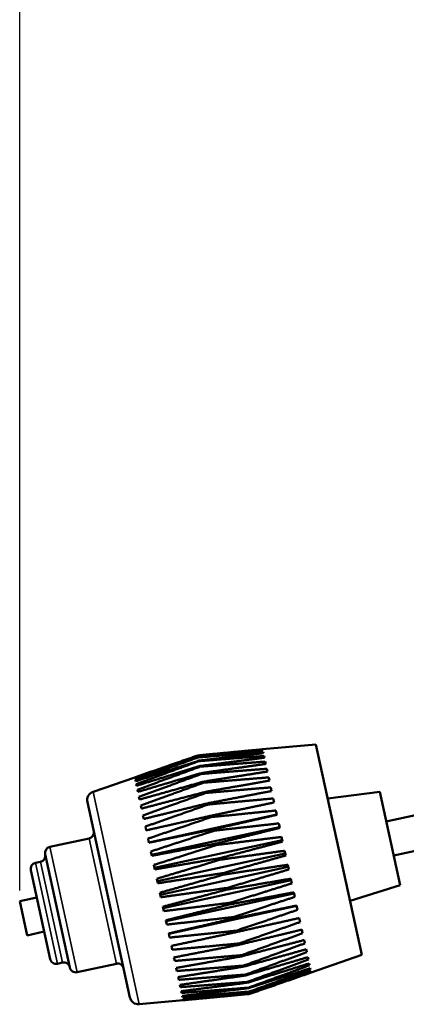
# Model space of a CAD drawing. Header units: inches. Extents: x 3.3 to 58.3, y 0.8 to 38.3.
# Tile 159 of 162: x 51.7 to 53.9, y 19.7 to 25.3. Entities that reach past the tile are written whole.
import ezdxf

# ---------------------------------------------------------------- set-up
doc = ezdxf.new("R2010")
doc.units = ezdxf.units.IN
doc.header["$MEASUREMENT"] = 0
for name, color, linetype, lineweight in [('Dimension (ANSI)', 7, 'Continuous', 25), ('Visible (ANSI)', 7, 'Continuous', 50), ('Visible Narrow (ANSI)', 7, 'Continuous', 35)]:
    doc.layers.add(name, color=color, linetype=linetype, lineweight=lineweight)
doc.styles.add('Note Text (ANSI)', font='tahoma.ttf')
doc.dimstyles.new('Default (ANSI)', dxfattribs={"dimtxt": 0.75, "dimasz": 0.098425, "dimexe": 0.125, "dimexo": 0.0625, "dimgap": 0.031496, "dimtad": 0, "dimtih": 1, "dimtoh": 1, "dimrnd": 1e-08, "dimzin": 4, "dimdsep": 46, "dimtxsty": 'Note Text (ANSI)', "dimcen": 0.09, "dimdle": 0.393701, "dimclrd": 256, "dimclre": 256, "dimclrt": 256, "dimadec": 0, "dimazin": 1, "dimtfac": 0.16, "dimtofl": 0, "dimtmove": 0, "dimatfit": 3, "dimfxl": 1, "dimtolj": 1, "dimtzin": 4, "dimlwd": -1, "dimlwe": -1, "dimarcsym": 0})

# ---------------------------------------------------------------- blocks, each defined once
blk = doc.blocks.new('*D7')
at = {"layer": 'Defpoints', "color": 0}
for p in [(57.7906, 28.1915), (57.7906, 24.4166), (51.6647, 20.243)]:
    blk.add_point(p, dxfattribs=at)
at = {"layer": 'Dimension (ANSI)'}
for p, q in [((51.6647, 20.3055), (51.6647, 28.3165)), ((57.7906, 24.4791), (57.7906, 28.3165)), ((51.7631, 28.1915), (53.7459, 28.1915)), ((57.6921, 28.1915), (55.7093, 28.1915))]:
    blk.add_line(p, q, dxfattribs=at)
for points in [[(51.7631, 28.2079), (51.7631, 28.1751), (51.6647, 28.1915)], [(57.6921, 28.2079), (57.6921, 28.1751), (57.7906, 28.1915)]]:
    blk.add_solid(points, dxfattribs=at)
at = {"layer": 'Dimension (ANSI)', "insert": (53.7774, 28.5821), "char_height": 0.75, "attachment_point": 1, "style": 'Note Text (ANSI)'}
blk.add_mtext('\\A1;6.13', dxfattribs=at)

msp = doc.modelspace()

# ---------------------------------------------------------------- linework, layer by layer
at = {"layer": 'Visible (ANSI)'}
for p, q in [((53.3622, 21.1422), (53.0562, 21.1139)), ((53.0562, 21.1138), (53.0562, 21.1139)), ((53.0576, 21.1076), (53.0569, 21.1109)), ((53.3622, 21.1422), (53.6249, 19.9363)), ((52.6852, 21.0787), (52.6853, 21.0782)), ((52.6873, 21.0691), (52.6877, 21.0675)), ((52.6917, 21.0489), (52.6923, 21.0461)), ((53.0611, 21.0915), (53.0597, 21.0981)), ((53.0668, 21.0656), (53.0646, 21.0754)), ((52.6984, 21.0183), (52.6992, 21.0146)), ((53.0744, 21.0303), (53.0716, 21.0433)), ((53.084, 20.9863), (53.0806, 21.0022)), ((52.0849, 20.8695), (52.3237, 20.953)), ((52.3237, 20.953), (52.3237, 20.953)), ((52.3243, 20.95), (52.325, 20.9469)), ((52.3271, 20.9371), (52.3285, 20.9308)), ((52.7071, 20.978), (52.7082, 20.9732)), ((53.0954, 20.9343), (53.0913, 20.9528)), ((52.3321, 20.9144), (52.3341, 20.905)), ((52.3391, 20.8823), (52.3418, 20.87)), ((52.7179, 20.9284), (52.7192, 20.9228)), ((53.1083, 20.8749), (53.1037, 20.8958)), ((52.348, 20.8412), (52.3513, 20.8261)), ((52.7306, 20.8705), (52.732, 20.864)), ((53.1226, 20.8093), (53.1176, 20.8322)), ((53.7284, 20.8706), (53.4297, 20.8324)), ((53.7284, 20.8706), (53.845, 20.3356)), ((53.7654, 20.7008), (54.3474, 20.8276)), ((52.2964, 19.6921), (52.0526, 20.8116)), ((52.3588, 20.7918), (52.3626, 20.7742)), ((52.7448, 20.8051), (52.7464, 20.7979)), ((53.138, 20.7384), (53.1327, 20.7629)), ((52.3712, 20.7349), (52.3755, 20.715)), ((53.1376, 20.7403), (52.4048, 20.5807)), ((52.7605, 20.7332), (52.7622, 20.7254)), ((52.385, 20.6713), (52.3898, 20.6496)), ((53.1532, 20.6687), (52.4204, 20.509)), ((52.7773, 20.656), (52.7791, 20.6477)), ((53.1544, 20.6633), (53.1488, 20.6891)), ((52.0621, 20.6032), (51.8374, 20.5543)), ((52.4001, 20.6022), (52.4052, 20.5788)), ((53.1695, 20.5939), (52.4367, 20.4343)), ((53.1714, 20.5852), (53.1656, 20.6119)), ((53.808, 20.5054), (54.39, 20.6322)), ((52.795, 20.5747), (52.7969, 20.566)), ((51.9521, 19.8634), (51.8107, 20.5126)), ((52.4162, 20.5285), (52.4215, 20.5039)), ((53.1862, 20.5173), (52.4534, 20.3577)), ((52.8133, 20.4905), (52.8153, 20.4816)), ((53.1888, 20.5054), (53.1829, 20.5326)), ((51.7843, 20.4692), (51.755, 20.4628)), ((52.433, 20.4514), (52.4385, 20.426)), ((53.203, 20.44), (52.4702, 20.2804)), ((53.2063, 20.4251), (53.2004, 20.4523)), ((51.8391, 19.9123), (51.7282, 20.4211)), ((52.4502, 20.3722), (52.4558, 20.3463)), ((52.832, 20.4049), (52.834, 20.3959)), ((53.2236, 20.3455), (53.2178, 20.3724)), ((53.2197, 20.3632), (52.4869, 20.2036)), ((52.8507, 20.3191), (52.8526, 20.3102)), ((53.845, 20.3356), (53.5574, 20.2461)), ((51.7624, 20.2643), (51.6647, 20.243)), ((52.4677, 20.292), (52.4733, 20.2662)), ((53.2361, 20.2882), (52.5033, 20.1286)), ((53.2405, 20.268), (53.2348, 20.294)), ((51.7072, 20.0479), (51.6647, 20.243)), ((52.4851, 20.2123), (52.4906, 20.1868)), ((53.2518, 20.2162), (52.519, 20.0565)), ((52.8691, 20.2345), (52.871, 20.2258)), ((53.2567, 20.1938), (53.2513, 20.2185)), ((52.887, 20.1525), (52.8888, 20.1441)), ((53.2719, 20.124), (53.2668, 20.1471)), ((52.5021, 20.1341), (52.5075, 20.1094)), ((51.8049, 20.0692), (51.7072, 20.0479)), ((52.5185, 20.0588), (52.5236, 20.0352)), ((52.904, 20.0743), (52.9057, 20.0664)), ((53.2859, 20.0597), (53.2813, 20.0808)), ((52.534, 19.9875), (52.5388, 19.9655)), ((52.92, 20.0011), (52.9216, 19.9938)), ((53.2985, 20.0019), (53.2944, 20.0207)), ((52.5484, 19.9214), (52.5528, 19.9013)), ((52.9345, 19.9342), (52.936, 19.9276)), ((53.3094, 19.9516), (53.3059, 19.9678)), ((53.3186, 19.9095), (53.3157, 19.9228)), ((53.6249, 19.9363), (53.3349, 19.8347)), ((51.9101, 19.892), (51.8807, 19.8856)), ((52.2185, 19.8856), (51.9937, 19.8367)), ((52.5615, 19.8615), (52.5654, 19.8436)), ((52.9475, 19.8745), (52.9488, 19.8688)), ((53.3258, 19.8764), (53.3236, 19.8866)), ((53.331, 19.8526), (53.3295, 19.8596)), ((52.573, 19.8087), (52.5763, 19.7933)), ((52.9587, 19.8231), (52.9598, 19.8183)), ((53.334, 19.8387), (53.3332, 19.8423)), ((53.3349, 19.8347), (53.3348, 19.835)), ((52.5827, 19.7639), (52.5855, 19.7512)), ((52.968, 19.7807), (52.9688, 19.7768)), ((52.9751, 19.748), (52.9757, 19.7452)), ((52.5906, 19.7278), (52.5927, 19.7181)), ((52.5964, 19.7009), (52.5979, 19.6943)), ((52.98, 19.7255), (52.9804, 19.7238)), ((52.9826, 19.7136), (52.9827, 19.713)), ((52.3499, 19.653), (52.6018, 19.6763)), ((52.6002, 19.6838), (52.6009, 19.6803)), ((52.6018, 19.6765), (52.6018, 19.6763))]:
    msp.add_line(p, q, dxfattribs=at)
for centre, radius, start, end in [((52.1014, 20.8223), 0.05, 109.29, 192.29), ((52.0547, 20.6374), 0.035, 282.29, 12.29), ((51.8449, 20.5201), 0.035, 102.29, 192.29), ((51.7769, 20.5034), 0.035, 282.29, 12.29), ((51.7624, 20.4286), 0.035, 102.29, 192.29), ((51.8733, 19.9198), 0.035, 192.29, 282.29), ((51.9175, 19.8578), 0.035, 12.29, 102.29), ((51.9863, 19.8709), 0.035, 192.29, 282.29), ((52.2259, 19.8514), 0.035, 12.29, 102.29), ((52.3453, 19.7028), 0.05, 192.29, 275.29)]:
    msp.add_arc(centre, radius, start, end, dxfattribs=at)
for points, weights in [([(53.0562, 21.1138), (52.8786, 21.0972), (52.6852, 21.0787)], [1, 1.00071566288, 1]), ([(52.6853, 21.0782), (52.879, 21.0954), (53.0569, 21.1109)], [1, 1.00071566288, 1]), ([(53.0576, 21.1076), (52.8803, 21.0894), (52.6873, 21.0691)], [1, 1.00071566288, 1]), ([(52.6852, 21.0787), (52.4965, 21.0133), (52.3237, 20.953)], [1, 1.00075667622, 1]), ([(52.3243, 20.95), (52.4969, 21.0115), (52.6853, 21.0782)], [1, 1.00075667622, 1]), ([(52.6873, 21.0691), (52.4982, 21.0055), (52.325, 20.9469)], [1, 1.00075667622, 1]), ([(52.3271, 20.9371), (52.4994, 20.9997), (52.6877, 21.0675)], [1, 1.00075667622, 1]), ([(52.6917, 21.0489), (52.5021, 20.9874), (52.3285, 20.9308)], [1, 1.00075667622, 1]), ([(52.3321, 20.9144), (52.5042, 20.9776), (52.6923, 21.0461)], [1, 1.00075667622, 1]), ([(52.6877, 21.0675), (52.8815, 21.0836), (53.0597, 21.0981)], [1, 1.00071566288, 1]), ([(53.0611, 21.0915), (52.8842, 21.0712), (52.6917, 21.0489)], [1, 1.00071566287, 1]), ([(52.6923, 21.0461), (52.8863, 21.0616), (53.0646, 21.0754)], [1, 1.00071566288, 1]), ([(53.0668, 21.0656), (52.8904, 21.0431), (52.6984, 21.0183)], [1, 1.00071566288, 1]), ([(52.6984, 21.0183), (52.5082, 20.9594), (52.3341, 20.905)], [1, 1.00075667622, 1]), ([(52.3391, 20.8823), (52.5112, 20.9458), (52.6992, 21.0146)], [1, 1.00075667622, 1]), ([(52.6992, 21.0146), (52.8933, 21.0298), (53.0716, 21.0433)], [1, 1.00071566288, 1]), ([(53.0744, 21.0303), (52.8986, 21.0054), (52.7071, 20.978)], [1, 1.00071566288, 1]), ([(52.7082, 20.9732), (52.9023, 20.9886), (53.0806, 21.0022)], [1, 1.00071566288, 1]), ([(52.7071, 20.978), (52.5164, 20.9217), (52.3418, 20.87)], [1, 1.00075667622, 1]), ([(52.348, 20.8412), (52.5202, 20.9046), (52.7082, 20.9732)], [1, 1.00075667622, 1]), ([(53.084, 20.9863), (52.9088, 20.9587), (52.7179, 20.9284)], [1, 1.00071566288, 1]), ([(52.7192, 20.9228), (52.9131, 20.9386), (53.0913, 20.9528)], [1, 1.00071566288, 1]), ([(53.0954, 20.9343), (52.9207, 20.9038), (52.7306, 20.8705)], [1, 1.00071566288, 1]), ([(52.7179, 20.9284), (52.5266, 20.8751), (52.3513, 20.8261)], [1, 1.00075667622, 1]), ([(52.3588, 20.7918), (52.531, 20.8547), (52.7192, 20.9228)], [1, 1.00075667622, 1]), ([(52.732, 20.864), (52.9257, 20.8808), (53.1037, 20.8958)], [1, 1.00071566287, 1]), ([(53.1083, 20.8749), (52.9343, 20.8415), (52.7448, 20.8051)], [1, 1.00071566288, 1]), ([(52.7306, 20.8705), (52.5385, 20.8203), (52.3626, 20.7742)], [1, 1.00075667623, 1]), ([(52.3712, 20.7349), (52.5436, 20.7968), (52.732, 20.864)], [1, 1.00075667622, 1]), ([(52.7464, 20.7979), (52.9399, 20.816), (53.1176, 20.8322)], [1, 1.00071566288, 1]), ([(52.7448, 20.8051), (52.5521, 20.7581), (52.3755, 20.715)], [1, 1.00075667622, 1]), ([(52.385, 20.6713), (52.5577, 20.732), (52.7464, 20.7979)], [1, 1.00075667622, 1]), ([(53.1226, 20.8093), (52.9492, 20.7729), (52.7605, 20.7332)], [1, 1.00071566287, 1]), ([(52.7622, 20.7254), (52.9553, 20.7451), (53.1327, 20.7629)], [1, 1.00071566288, 1]), ([(52.7605, 20.7332), (52.567, 20.6896), (52.3898, 20.6496)], [1, 1.00075667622, 1]), ([(52.4001, 20.6022), (52.5732, 20.6613), (52.7622, 20.7254)], [1, 1.00075667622, 1]), ([(53.138, 20.7384), (52.9654, 20.6989), (52.7773, 20.656)], [1, 1.00071566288, 1]), ([(52.7773, 20.656), (52.5831, 20.6157), (52.4052, 20.5788)], [1, 1.00075667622, 1]), ([(52.7791, 20.6477), (52.9718, 20.6695), (53.1488, 20.6891)], [1, 1.00071566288, 1]), ([(53.1544, 20.6633), (52.9824, 20.6208), (52.795, 20.5747)], [1, 1.00071566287, 1]), ([(52.4162, 20.5285), (52.5896, 20.5856), (52.7791, 20.6477)], [1, 1.00075667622, 1]), ([(52.7969, 20.566), (52.9891, 20.5901), (53.1656, 20.6119)], [1, 1.00071566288, 1]), ([(52.795, 20.5747), (52.6001, 20.5377), (52.4215, 20.5039)], [1, 1.00075667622, 1]), ([(52.433, 20.4514), (52.6069, 20.5063), (52.7969, 20.566)], [1, 1.00075667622, 1]), ([(53.1714, 20.5852), (53, 20.5398), (52.8133, 20.4905)], [1, 1.00071566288, 1]), ([(52.8133, 20.4905), (52.6177, 20.4568), (52.4385, 20.426)], [1, 1.00075667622, 1]), ([(52.4502, 20.3722), (52.6247, 20.4246), (52.8153, 20.4816)], [1, 1.00075667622, 1]), ([(52.8153, 20.4816), (53.0069, 20.5083), (53.1829, 20.5326)], [1, 1.00071566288, 1]), ([(53.1888, 20.5054), (53.018, 20.4572), (52.832, 20.4049)], [1, 1.00071566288, 1]), ([(52.834, 20.3959), (53.0249, 20.4254), (53.2004, 20.4523)], [1, 1.00071566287, 1]), ([(53.2063, 20.4251), (53.0361, 20.3742), (52.8507, 20.3191)], [1, 1.00071566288, 1]), ([(52.832, 20.4049), (52.6357, 20.3742), (52.4558, 20.3463)], [1, 1.00075667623, 1]), ([(52.4677, 20.292), (52.6428, 20.3418), (52.834, 20.3959)], [1, 1.00075667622, 1]), ([(52.8526, 20.3102), (53.043, 20.3427), (53.2178, 20.3724)], [1, 1.00071566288, 1]), ([(52.8507, 20.3191), (52.6538, 20.2913), (52.4733, 20.2662)], [1, 1.00075667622, 1]), ([(53.2236, 20.3455), (53.054, 20.2922), (52.8691, 20.2345)], [1, 1.00071566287, 1]), ([(52.4851, 20.2123), (52.6608, 20.2591), (52.8526, 20.3102)], [1, 1.00075667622, 1]), ([(52.871, 20.2258), (53.0607, 20.2614), (53.2348, 20.294)], [1, 1.00071566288, 1]), ([(53.2405, 20.268), (53.0713, 20.2125), (52.887, 20.1525)], [1, 1.00071566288, 1]), ([(52.8691, 20.2345), (52.6716, 20.2094), (52.4906, 20.1868)], [1, 1.00075667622, 1]), ([(52.5021, 20.1341), (52.6784, 20.178), (52.871, 20.2258)], [1, 1.00075667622, 1]), ([(52.8888, 20.1441), (53.0778, 20.1829), (53.2513, 20.2185)], [1, 1.00071566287, 1]), ([(52.887, 20.1525), (52.6889, 20.1298), (52.5075, 20.1094)], [1, 1.00075667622, 1]), ([(52.5185, 20.0588), (52.6955, 20.0996), (52.8888, 20.1441)], [1, 1.00075667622, 1]), ([(53.2567, 20.1938), (53.0879, 20.1364), (52.904, 20.0743)], [1, 1.00071566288, 1]), ([(52.9057, 20.0664), (53.094, 20.1084), (53.2668, 20.1471)], [1, 1.00071566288, 1]), ([(53.2719, 20.124), (53.1035, 20.065), (52.92, 20.0011)], [1, 1.00071566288, 1]), ([(52.904, 20.0743), (52.7055, 20.0537), (52.5236, 20.0352)], [1, 1.00075667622, 1]), ([(52.534, 19.9875), (52.7117, 20.0252), (52.9057, 20.0664)], [1, 1.00075667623, 1]), ([(52.9216, 19.9938), (53.1091, 20.0391), (53.2813, 20.0808)], [1, 1.00071566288, 1]), ([(53.2859, 20.0597), (53.1177, 19.9994), (52.9345, 19.9342)], [1, 1.00071566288, 1]), ([(52.92, 20.0011), (52.7211, 19.9823), (52.5388, 19.9655)], [1, 1.00075667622, 1]), ([(52.5484, 19.9214), (52.7268, 19.956), (52.9216, 19.9938)], [1, 1.00075667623, 1]), ([(52.936, 19.9276), (53.1228, 19.9761), (53.2944, 20.0207)], [1, 1.00071566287, 1]), ([(53.2985, 20.0019), (53.1305, 19.9407), (52.9475, 19.8745)], [1, 1.00071566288, 1]), ([(52.9345, 19.9342), (52.7353, 19.9168), (52.5528, 19.9013)], [1, 1.00075667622, 1]), ([(52.5615, 19.8615), (52.7405, 19.893), (52.936, 19.9276)], [1, 1.00075667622, 1]), ([(52.9488, 19.8688), (53.135, 19.9203), (53.3059, 19.9678)], [1, 1.00071566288, 1]), ([(53.3094, 19.9516), (53.1416, 19.8899), (52.9587, 19.8231)], [1, 1.00071566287, 1]), ([(52.9598, 19.8183), (53.1454, 19.8727), (53.3157, 19.9228)], [1, 1.00071566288, 1]), ([(52.9475, 19.8745), (52.7481, 19.8582), (52.5654, 19.8436)], [1, 1.00075667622, 1]), ([(52.573, 19.8087), (52.7527, 19.8373), (52.9488, 19.8688)], [1, 1.00075667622, 1]), ([(53.3186, 19.9095), (53.1508, 19.8476), (52.968, 19.7807)], [1, 1.00071566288, 1]), ([(52.9688, 19.7768), (53.1538, 19.8339), (53.3236, 19.8866)], [1, 1.00071566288, 1]), ([(53.3258, 19.8764), (53.158, 19.8147), (52.9751, 19.748)], [1, 1.00071566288, 1]), ([(52.9757, 19.7452), (53.1602, 19.8047), (53.3295, 19.8596)], [1, 1.00071566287, 1]), ([(52.9587, 19.8231), (52.7592, 19.8073), (52.5763, 19.7933)], [1, 1.00075667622, 1]), ([(52.5827, 19.7639), (52.763, 19.7898), (52.9598, 19.8183)], [1, 1.00075667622, 1]), ([(53.331, 19.8526), (53.163, 19.7916), (52.98, 19.7255)], [1, 1.00071566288, 1]), ([(52.9804, 19.7238), (53.1644, 19.7854), (53.3332, 19.8423)], [1, 1.00071566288, 1]), ([(53.334, 19.8387), (53.1658, 19.7786), (52.9826, 19.7136)], [1, 1.00071566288, 1]), ([(52.9827, 19.713), (53.1663, 19.7764), (53.3348, 19.835)], [1, 1.00071566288, 1]), ([(53.3349, 19.8348), (53.1664, 19.776), (52.9829, 19.7124)], [1, 1.00071566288, 1]), ([(52.968, 19.7807), (52.7684, 19.7651), (52.5855, 19.7512)], [1, 1.00075667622, 1]), ([(52.5906, 19.7278), (52.7714, 19.7511), (52.9688, 19.7768)], [1, 1.00075667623, 1]), ([(52.9751, 19.748), (52.7756, 19.7321), (52.5927, 19.7181)], [1, 1.00075667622, 1]), ([(52.5964, 19.7009), (52.7778, 19.7219), (52.9757, 19.7452)], [1, 1.00075667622, 1]), ([(52.98, 19.7255), (52.7806, 19.709), (52.5979, 19.6943)], [1, 1.00075667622, 1]), ([(52.6002, 19.6838), (52.782, 19.7027), (52.9804, 19.7238)], [1, 1.00075667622, 1]), ([(52.9826, 19.7136), (52.7834, 19.696), (52.6009, 19.6803)], [1, 1.00075667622, 1]), ([(52.6018, 19.6765), (52.7839, 19.6937), (52.9827, 19.713)], [1, 1.00075667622, 1]), ([(52.9829, 19.7124), (52.784, 19.6934), (52.6018, 19.6764)], [1, 1.00075667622, 1])]:
    msp.add_rational_spline(points, weights, degree=2, dxfattribs=at)
at = {"layer": 'Visible Narrow (ANSI)'}
for p, q in [((52.0849, 20.8695), (52.3499, 19.653)), ((52.2185, 19.8856), (52.0621, 20.6032)), ((51.8374, 20.5543), (51.9937, 19.8367)), ((51.755, 20.4628), (51.8807, 19.8856)), ((51.9101, 19.892), (51.7843, 20.4692))]:
    msp.add_line(p, q, dxfattribs=at)

# ---------------------------------------------------------------- dimensions: what is measured, and where the dimension line sits
at = {"layer": 'Dimension (ANSI)'}
dim = msp.add_linear_dim(base=(57.7906, 28.1915), p1=(51.6647, 20.243), p2=(57.7906, 24.4166), angle=180, dimstyle='Default (ANSI)', override={"dimtih": 0, "dimtoh": 0, "dimdec": 2, "dimtp": 0, "dimtm": 0, "dimtdec": 2, "dimatfit": 1}, dxfattribs=at)
dim.commit()
dim.dimension.update_dxf_attribs({"geometry": '*D7', "text_midpoint": (54.7276, 28.1915), "dimtype": 160})

doc.saveas('drawing.dxf')
